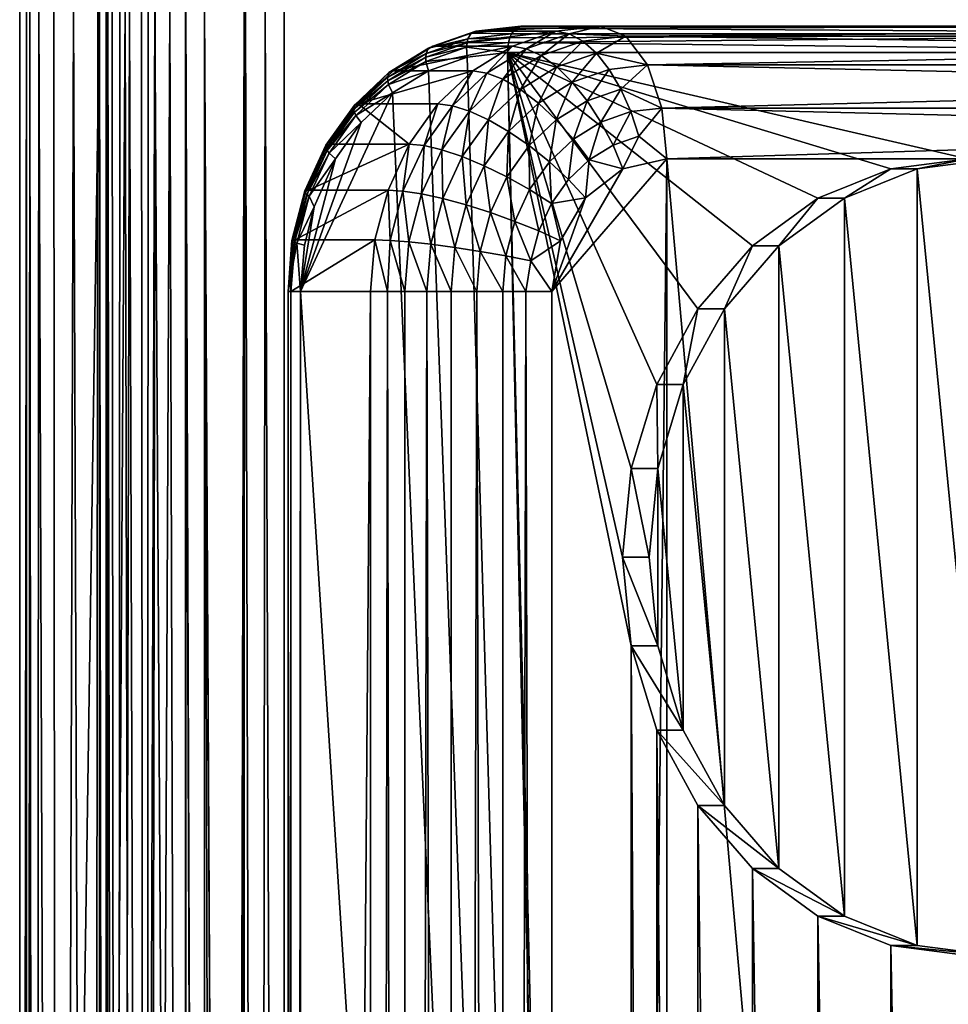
# Model space of a CAD drawing. Header units: metres. Extents: x -900 to 900, y -400 to 400.
# Tile 46 of 243: x -900 to -865, y 163 to 200. Entities that reach past the tile are written whole.
import ezdxf

# ---------------------------------------------------------------- set-up
doc = ezdxf.new("R2010")
doc.units = ezdxf.units.M

msp = doc.modelspace()

# ---------------------------------------------------------------- linework, layer by layer
at = {"layer": 'top'}
for points in [[(-899.307495, 0.734328, -5.947641), (-899.307495, 200.734329, -5.947641), (-899.561035, 0.734328, -35)], [(-899.307495, 200.734329, -5.947641), (-899.561035, 200.734329, -35), (-899.561035, 0.734328, -35)], [(-899.561035, 0.734328, -35), (-896.560913, 200.734329, -35), (-896.560913, 0.734328, -35)], [(-899.561035, 0.734328, -35), (-899.561035, 200.734329, -35), (-896.560913, 200.734329, -35)], [(-899.000977, 0.734328, -4.106106), (-899.183289, 200.734329, -4.784558), (-899.307495, 0.734328, -5.947641)], [(-899.183289, 200.734329, -4.784558), (-899.307495, 200.734329, -5.947641), (-899.307495, 0.734328, -5.947641)], [(-898.835815, 200.734329, -3.667668), (-899.183289, 200.734329, -4.784558), (-899.000977, 0.734328, -4.106106)], [(-898.14325, 0.734328, -2.447921), (-898.835815, 200.734329, -3.667668), (-899.000977, 0.734328, -4.106106)], [(-898.14325, 0.734328, -2.447921), (-898.278259, 200.734329, -2.639419), (-898.835815, 200.734329, -3.667668)], [(-897.531799, 200.734329, -1.738888), (-898.278259, 200.734329, -2.639419), (-898.14325, 0.734328, -2.447921)], [(-896.817444, 0.734328, -1.133617), (-897.531799, 200.734329, -1.738888), (-898.14325, 0.734328, -2.447921)], [(-896.624756, 200.734329, -1.0003), (-897.531799, 200.734329, -1.738888), (-896.817444, 0.734328, -1.133617)], [(-895.591736, 200.734329, -0.451727), (-896.817444, 0.734328, -1.133617), (-895.151855, 0.734328, -0.290434)], [(-895.591736, 200.734329, -0.451727), (-896.624756, 200.734329, -1.0003), (-896.817444, 0.734328, -1.133617)], [(-896.560913, 0.734328, -35), (-896.560913, 200.734329, -35), (-896.307434, 0.734328, -5.959025)], [(-896.560913, 200.734329, -35), (-896.307434, 200.734329, -5.959025), (-896.307434, 0.734328, -5.959025)], [(-895.898926, 0.734328, -4.477523), (-896.307434, 0.734328, -5.959025), (-896.245667, 200.734329, -5.380377)], [(-896.245667, 200.734329, -5.380377), (-896.307434, 0.734328, -5.959025), (-896.307434, 200.734329, -5.959025)], [(-896.072815, 200.734329, -4.82471), (-895.898926, 0.734328, -4.477523), (-896.245667, 200.734329, -5.380377)], [(-896.072815, 200.734329, -4.82471), (-895.79541, 200.734329, -4.313144), (-895.898926, 0.734328, -4.477523)], [(-895.79541, 200.734329, -4.313144), (-895.424011, 200.734329, -3.865118), (-895.898926, 0.734328, -4.477523)], [(-895.898926, 0.734328, -4.477523), (-895.424011, 200.734329, -3.865118), (-894.807495, 0.734328, -3.395593)], [(-894.471802, 200.734329, -0.114015), (-895.591736, 200.734329, -0.451727), (-895.151855, 0.734328, -0.290434)], [(-895.424011, 200.734329, -3.865118), (-894.972778, 200.734329, -3.497662), (-894.807495, 0.734328, -3.395593)], [(-894.471802, 200.734329, -0.114015), (-895.151855, 0.734328, -0.290434), (-893.307678, 0.734328)], [(-894.807495, 0.734328, -3.395593), (-894.972778, 200.734329, -3.497662), (-894.722473, 200.734329, -3.348646)], [(-893.32251, 0.734328, -3), (-894.807495, 0.734328, -3.395593), (-893.901672, 200.734329, -3.056724)], [(-893.901672, 200.734329, -3.056724), (-894.807495, 0.734328, -3.395593), (-894.458801, 200.734329, -3.22474)], [(-894.807495, 0.734328, -3.395593), (-894.722473, 200.734329, -3.348646), (-894.458801, 200.734329, -3.22474)], [(-893.307678, 200.734329), (-894.471802, 200.734329, -0.114015), (-893.307678, 0.734328)], [(-893.32251, 200.734329, -3), (-893.32251, 0.734328, -3), (-893.901672, 200.734329, -3.056724)], [(-892.603882, 200.734329, -3), (-892.603882, 0.734328, -3), (-893.32251, 200.734329, -3)], [(-893.32251, 200.734329, -3), (-892.603882, 0.734328, -3), (-893.32251, 0.734328, -3)], [(-893.307678, 0.734328), (-892.603882, 0.734328), (-893.307678, 200.734329)], [(-892.603882, 0.734328), (-892.603882, 200.734329), (-893.307678, 200.734329)], [(-891.582947, 0.734328, -3.180022), (-892.603882, 200.734329, -3), (-891.111328, 200.734329, -3.399924)], [(-891.582947, 0.734328, -3.180022), (-892.08551, 0.734328, -3.04535), (-892.603882, 200.734329, -3)], [(-892.08551, 0.734328, -3.04535), (-892.603882, 0.734328, -3), (-892.603882, 200.734329, -3)], [(-892.603882, 0.734328), (-891.563354, 0.734328, -0.091617), (-892.603882, 200.734329)], [(-891.563354, 0.734328, -0.091617), (-891.054932, 200.734329, -0.204445), (-892.603882, 200.734329)], [(-891.111328, 0.734328, -3.399924), (-891.582947, 0.734328, -3.180022), (-891.111328, 200.734329, -3.399924)], [(-891.563354, 0.734328, -0.091617), (-890.554504, 0.734328, -0.3623), (-891.054932, 200.734329, -0.204445)], [(-840.806519, 200.543762, -32.443417), (-891.111328, 0.734328, -3.399924), (-891.111328, 200.734329, -3.399924)], [(-890.554504, 0.734328, -0.3623), (-890.311768, 200.734329, -0.456723), (-891.054932, 200.734329, -0.204445)], [(-890.554504, 0.734328, -0.3623), (-889.607849, 0.734328, -0.803848), (-890.311768, 200.734329, -0.456723)], [(-889.607849, 0.734328, -0.803848), (-889.607849, 200.734329, -0.803848), (-890.311768, 200.734329, -0.456723)], [(-889.607849, 200.734329, -0.803848), (-889.607849, 0.734328, -0.803848), (-839.306519, 200.543762, -29.845343)], [(-840.806519, 200.543762, -32.443417), (-840.806519, 0.734328, -32.443417), (-891.111328, 0.734328, -3.399924)], [(-839.306519, 200.543762, -29.845343), (-889.607849, 0.734328, -0.803848), (-839.306519, 0.734328, -29.845343)]]:
    msp.add_3dface(points, dxfattribs=at)
at = {"layer": 'top0'}
for points in [[(-882.380127, 199.807861, -3.549764), (-880.690613, 200, -4.525216), (-882.555176, 199.73262, -3.890604)], [(-880.690613, 200, -4.525216), (-880.881958, 199.923889, -4.856629), (-882.555176, 199.73262, -3.890604)], [(-882.555176, 199.73262, -3.890604), (-880.881958, 199.923889, -4.856629), (-881.044189, 199.707108, -5.137588)], [(-880.690613, 200, -4.525216), (-882.380127, 199.807861, -3.549764), (-877.690613, 200, 0.670937)], [(-882.380127, 199.807861, -3.549764), (-879.376892, 199.808609, 1.644503), (-877.690613, 200, 0.670937)], [(-880.881958, 199.923889, -4.856629), (-846.403137, 199.707108, -25.137589), (-881.044189, 199.707108, -5.137588)], [(-880.690613, 200, -4.525216), (-846.049622, 200, -24.525215), (-880.881958, 199.923889, -4.856629)], [(-846.049622, 200, -24.525215), (-846.403137, 199.707108, -25.137589), (-880.881958, 199.923889, -4.856629)], [(-846.049622, 200, -24.525215), (-880.690613, 200, -4.525216), (-843.049622, 200, -19.329063)], [(-880.690613, 200, -4.525216), (-877.690613, 200, 0.670937), (-843.049622, 200, -19.329063)], [(-877.690613, 200, 0.670937), (-879.376892, 199.808609, 1.644503), (-878.873657, 199.712784, 2.478011)], [(-876.733887, 199.6194, 2.328005), (-877.690613, 200, 0.670937), (-878.873657, 199.712784, 2.478011)], [(-843.049622, 200, -19.329063), (-877.690613, 200, 0.670937), (-842.514099, 199.883957, -18.40159)], [(-877.690613, 200, 0.670937), (-876.733887, 199.6194, 2.328005), (-842.514099, 199.883957, -18.40159)], [(-876.733887, 199.6194, 2.328005), (-842.092957, 199.619446, -17.672091), (-842.514099, 199.883957, -18.40159)], [(-884.26123, 198.968201, -3.280214), (-884.170837, 199.168472, -2.957777), (-882.680847, 199.520035, -4.192664)], [(-882.680847, 199.520035, -4.192664), (-882.717407, 199.37149, -4.31504), (-884.26123, 198.968201, -3.280214)], [(-884.004761, 199.2388, -2.611799), (-882.380127, 199.807861, -3.549764), (-884.170837, 199.168472, -2.957777)], [(-882.380127, 199.807861, -3.549764), (-882.555176, 199.73262, -3.890604), (-884.170837, 199.168472, -2.957777)], [(-884.170837, 199.168472, -2.957777), (-882.555176, 199.73262, -3.890604), (-882.680847, 199.520035, -4.192664)], [(-882.380127, 199.807861, -3.549764), (-884.004761, 199.2388, -2.611799), (-879.376892, 199.808609, 1.644503)], [(-884.004761, 199.2388, -2.611799), (-881.004578, 199.238892, 2.584244), (-879.376892, 199.808609, 1.644503)], [(-882.680847, 199.520035, -4.192664), (-881.106323, 199.555573, -5.245289), (-882.717407, 199.37149, -4.31504)], [(-881.106323, 199.555573, -5.245289), (-881.152527, 199.38269, -5.325319), (-882.717407, 199.37149, -4.31504)], [(-882.555176, 199.73262, -3.890604), (-881.044189, 199.707108, -5.137588), (-882.680847, 199.520035, -4.192664)], [(-882.680847, 199.520035, -4.192664), (-881.044189, 199.707108, -5.137588), (-881.106323, 199.555573, -5.245289)], [(-881.106323, 199.555573, -5.245289), (-846.403137, 199.707108, -25.137589), (-881.152527, 199.38269, -5.325319)], [(-846.403137, 199.707108, -25.137589), (-846.549622, 199, -25.391241), (-881.152527, 199.38269, -5.325319)], [(-846.403137, 199.707108, -25.137589), (-881.106323, 199.555573, -5.245289), (-881.044189, 199.707108, -5.137588)], [(-879.376892, 199.808609, 1.644503), (-881.004578, 199.238892, 2.584244), (-880.486084, 199.14978, 3.408935)], [(-878.873657, 199.712784, 2.478011), (-879.376892, 199.808609, 1.644503), (-880.486084, 199.14978, 3.408935)], [(-880.486084, 199.14978, 3.408935), (-879.921875, 198.887177, 4.168597), (-878.873657, 199.712784, 2.478011)], [(-879.921875, 198.887177, 4.168597), (-878.355774, 199.434021, 3.26439), (-878.873657, 199.712784, 2.478011)], [(-878.873657, 199.712784, 2.478011), (-878.355774, 199.434021, 3.26439), (-876.733887, 199.6194, 2.328005)], [(-878.355774, 199.434021, 3.26439), (-877.845398, 198.980469, 3.968293), (-876.733887, 199.6194, 2.328005)], [(-876.733887, 199.6194, 2.328005), (-877.845398, 198.980469, 3.968293), (-875.922852, 198.535538, 3.732799)], [(-841.660461, 199.157074, -16.923018), (-842.092957, 199.619446, -17.672091), (-876.733887, 199.6194, 2.328005)], [(-875.922852, 198.535538, 3.732799), (-841.660461, 199.157074, -16.923018), (-876.733887, 199.6194, 2.328005)], [(-884.170837, 199.168472, -2.957777), (-885.657288, 198.25061, -2.099582), (-885.502014, 198.314697, -1.747365)], [(-885.657288, 198.25061, -2.099582), (-884.170837, 199.168472, -2.957777), (-884.26123, 198.968201, -3.280214)], [(-884.004761, 199.2388, -2.611799), (-885.502014, 198.314697, -1.747365), (-881.004578, 199.238892, 2.584244)], [(-885.502014, 198.314697, -1.747365), (-882.502686, 198.314148, 3.449198), (-881.004578, 199.238892, 2.584244)], [(-884.004761, 199.2388, -2.611799), (-884.170837, 199.168472, -2.957777), (-885.502014, 198.314697, -1.747365)], [(-882.717407, 199.37149, -4.31504), (-884.273193, 198.828262, -3.416827), (-884.26123, 198.968201, -3.280214)], [(-884.273193, 198.828262, -3.416827), (-882.717407, 199.37149, -4.31504), (-882.734497, 199.201859, -4.411975)], [(-884.273193, 198.828262, -3.416827), (-882.734497, 199.201859, -4.411975), (-884.262085, 198.668472, -3.53002)], [(-882.734497, 199.201859, -4.411975), (-882.708069, 198.827789, -4.515147), (-884.262085, 198.668472, -3.53002)], [(-882.717407, 199.37149, -4.31504), (-881.152527, 199.38269, -5.325319), (-882.734497, 199.201859, -4.411975)], [(-881.152527, 199.38269, -5.325319), (-881.190613, 199, -5.391241), (-882.734497, 199.201859, -4.411975)], [(-882.734497, 199.201859, -4.411975), (-881.190613, 199, -5.391241), (-882.708069, 198.827789, -4.515147)], [(-881.004578, 199.238892, 2.584244), (-882.502686, 198.314148, 3.449198), (-881.969482, 198.23378, 4.26538)], [(-880.486084, 199.14978, 3.408935), (-881.004578, 199.238892, 2.584244), (-881.969482, 198.23378, 4.26538)], [(-881.969482, 198.23378, 4.26538), (-881.362732, 197.997467, 5.000461), (-880.486084, 199.14978, 3.408935)], [(-881.362732, 197.997467, 5.000461), (-879.921875, 198.887177, 4.168597), (-880.486084, 199.14978, 3.408935)], [(-881.152527, 199.38269, -5.325319), (-846.549622, 199, -25.391241), (-881.190613, 199, -5.391241)], [(-879.336243, 198.459915, 4.82903), (-878.355774, 199.434021, 3.26439), (-879.921875, 198.887177, 4.168597)], [(-879.336243, 198.459915, 4.82903), (-877.845398, 198.980469, 3.968293), (-878.355774, 199.434021, 3.26439)], [(-875.922852, 198.535538, 3.732799), (-841.281799, 198.535538, -16.2672), (-841.660461, 199.157074, -16.923018)], [(-885.71521, 198.070389, -2.440764), (-885.657288, 198.25061, -2.099582), (-884.26123, 198.968201, -3.280214)], [(-884.26123, 198.968201, -3.280214), (-884.273193, 198.828262, -3.416827), (-885.71521, 198.070389, -2.440764)], [(-885.71521, 198.070389, -2.440764), (-884.273193, 198.828262, -3.416827), (-885.704468, 197.944458, -2.590476)], [(-885.704468, 197.944458, -2.590476), (-884.273193, 198.828262, -3.416827), (-884.262085, 198.668472, -3.53002)], [(-882.708069, 198.827789, -4.515147), (-884.172241, 198.31546, -3.669813), (-884.262085, 198.668472, -3.53002)], [(-884.172241, 198.31546, -3.669813), (-882.708069, 198.827789, -4.515147), (-876.860474, 0.000004, -7.891241)], [(-876.860474, 0.000004, -7.891241), (-882.708069, 198.827789, -4.515147), (-881.190613, 199, -5.391241)], [(-879.921875, 198.887177, 4.168597), (-881.362732, 197.997467, 5.000461), (-880.707825, 197.612976, 5.620902)], [(-846.549622, 199, -25.391241), (-863.870117, 195, -15.391241), (-881.190613, 199, -5.391241)], [(-863.870117, 195, -15.391241), (-866.760742, 194.623917, -13.722334), (-881.190613, 199, -5.391241)], [(-881.190613, 199, -5.391241), (-866.760742, 194.623917, -13.722334), (-869.506409, 193.514542, -12.137113)], [(-869.506409, 193.514542, -12.137113), (-871.969482, 191.727478, -10.715068), (-881.190613, 199, -5.391241)], [(-871.969482, 191.727478, -10.715068), (-874.026367, 189.352356, -9.527505), (-881.190613, 199, -5.391241)], [(-881.190613, 199, -5.391241), (-874.026367, 189.352356, -9.527505), (-875.574036, 186.508255, -8.633975)], [(-875.574036, 186.508255, -8.633975), (-876.53479, 183.337814, -8.079282), (-881.190613, 199, -5.391241)], [(-876.53479, 183.337814, -8.079282), (-876.860474, 180, -7.891241), (-881.190613, 199, -5.391241)], [(-881.190613, 199, -5.391241), (-876.860474, 180, -7.891241), (-876.53479, 176.662186, -8.079282)], [(-876.53479, 176.662186, -8.079282), (-876.53479, 3.337818, -8.079282), (-881.190613, 199, -5.391241)], [(-876.53479, 3.337818, -8.079282), (-876.860474, 0.000004, -7.891241), (-881.190613, 199, -5.391241)], [(-880.707825, 197.612976, 5.620902), (-879.336243, 198.459915, 4.82903), (-879.921875, 198.887177, 4.168597)], [(-877.845398, 198.980469, 3.968293), (-879.336243, 198.459915, 4.82903), (-878.751648, 197.885803, 5.366003)], [(-877.361938, 198.371033, 4.563678), (-877.845398, 198.980469, 3.968293), (-878.751648, 197.885803, 5.366003)], [(-877.845398, 198.980469, 3.968293), (-877.361938, 198.371033, 4.563678), (-875.922852, 198.535538, 3.732799)], [(-885.66748, 197.800659, -2.718626), (-885.704468, 197.944458, -2.590476), (-884.262085, 198.668472, -3.53002)], [(-884.262085, 198.668472, -3.53002), (-884.172241, 198.31546, -3.669813), (-885.66748, 197.800659, -2.718626)], [(-880.030151, 197.096344, 6.104137), (-879.336243, 198.459915, 4.82903), (-880.707825, 197.612976, 5.620902)], [(-878.751648, 197.885803, 5.366003), (-879.336243, 198.459915, 4.82903), (-880.030151, 197.096344, 6.104137)], [(-878.751648, 197.885803, 5.366003), (-878.189941, 197.186127, 5.759248), (-877.361938, 198.371033, 4.563678)], [(-877.361938, 198.371033, 4.563678), (-878.189941, 197.186127, 5.759248), (-876.923584, 197.628296, 5.028112)], [(-875.922852, 198.535538, 3.732799), (-877.361938, 198.371033, 4.563678), (-876.923584, 197.628296, 5.028112)], [(-876.923584, 197.628296, 5.028112), (-875.38092, 196.913422, 4.671453), (-875.922852, 198.535538, 3.732799)], [(-875.38092, 196.913422, 4.671453), (-840.971069, 197.778259, -15.728931), (-875.922852, 198.535538, 3.732799)], [(-840.971069, 197.778259, -15.728931), (-841.281799, 198.535538, -16.2672), (-875.922852, 198.535538, 3.732799)], [(-886.988525, 196.863968, -1.705608), (-885.71521, 198.070389, -2.440764), (-885.704468, 197.944458, -2.590476)], [(-886.988525, 196.863968, -1.705608), (-886.959045, 197.017242, -1.348008), (-885.71521, 198.070389, -2.440764)], [(-885.657288, 198.25061, -2.099582), (-886.959045, 197.017242, -1.348008), (-886.814331, 197.071075, -0.989682)], [(-886.959045, 197.017242, -1.348008), (-885.657288, 198.25061, -2.099582), (-885.71521, 198.070389, -2.440764)], [(-885.502014, 198.314697, -1.747365), (-886.814331, 197.071075, -0.989682), (-882.502686, 198.314148, 3.449198)], [(-885.502014, 198.314697, -1.747365), (-885.657288, 198.25061, -2.099582), (-886.814331, 197.071075, -0.989682)], [(-886.814331, 197.071075, -0.989682), (-883.814331, 197.071075, 4.20647), (-882.502686, 198.314148, 3.449198)], [(-884.172241, 198.31546, -3.669813), (-885.521484, 197.482742, -2.890805), (-885.66748, 197.800659, -2.718626)], [(-885.521484, 197.482742, -2.890805), (-884.172241, 198.31546, -3.669813), (-876.860474, 0.000004, -7.891241)], [(-882.502686, 198.314148, 3.449198), (-883.814331, 197.071075, 4.20647), (-883.268616, 197.00293, 5.015421)], [(-881.969482, 198.23378, 4.26538), (-882.502686, 198.314148, 3.449198), (-883.268616, 197.00293, 5.015421)], [(-883.268616, 197.00293, 5.015421), (-882.624573, 196.801941, 5.728975), (-881.969482, 198.23378, 4.26538)], [(-882.624573, 196.801941, 5.728975), (-881.362732, 197.997467, 5.000461), (-881.969482, 198.23378, 4.26538)], [(-881.908997, 196.474945, 6.314393), (-881.362732, 197.997467, 5.000461), (-882.624573, 196.801941, 5.728975)], [(-881.362732, 197.997467, 5.000461), (-881.908997, 196.474945, 6.314393), (-880.707825, 197.612976, 5.620902)], [(-886.957886, 196.756866, -1.866791), (-886.988525, 196.863968, -1.705608), (-885.704468, 197.944458, -2.590476)], [(-886.957886, 196.756866, -1.866791), (-885.704468, 197.944458, -2.590476), (-885.66748, 197.800659, -2.718626)], [(-886.898254, 196.634567, -2.008039), (-886.957886, 196.756866, -1.866791), (-885.66748, 197.800659, -2.718626)], [(-885.66748, 197.800659, -2.718626), (-885.521484, 197.482742, -2.890805), (-886.898254, 196.634567, -2.008039)], [(-880.030151, 197.096344, 6.104137), (-879.35498, 196.466705, 6.43189), (-878.751648, 197.885803, 5.366003)], [(-879.35498, 196.466705, 6.43189), (-878.189941, 197.186127, 5.759248), (-878.751648, 197.885803, 5.366003)], [(-876.923584, 197.628296, 5.028112), (-878.189941, 197.186127, 5.759248), (-877.672119, 196.387177, 5.994277)], [(-877.672119, 196.387177, 5.994277), (-876.54657, 196.780182, 5.344429), (-876.923584, 197.628296, 5.028112)], [(-876.54657, 196.780182, 5.344429), (-875.38092, 196.913422, 4.671453), (-876.923584, 197.628296, 5.028112)], [(-840.739868, 196.913315, -15.328508), (-840.971069, 197.778259, -15.728931), (-875.38092, 196.913422, 4.671453)], [(-876.860474, 0.000004, -7.891241), (-888.984863, 190, -0.891241), (-885.521484, 197.482742, -2.890805)], [(-888.984863, 190, -0.891241), (-886.701965, 196.363968, -2.20926), (-885.521484, 197.482742, -2.890805)], [(-885.521484, 197.482742, -2.890805), (-886.701965, 196.363968, -2.20926), (-886.898254, 196.634567, -2.008039)], [(-880.707825, 197.612976, 5.620902), (-881.908997, 196.474945, 6.314393), (-881.14978, 196.035538, 6.750566)], [(-881.14978, 196.035538, 6.750566), (-880.030151, 197.096344, 6.104137), (-880.707825, 197.612976, 5.620902)], [(-888.027161, 195.514099, -0.731329), (-887.891357, 195.55571, -0.367868), (-886.814331, 197.071075, -0.989682)], [(-886.814331, 197.071075, -0.989682), (-886.959045, 197.017242, -1.348008), (-888.027161, 195.514099, -0.731329)], [(-886.959045, 197.017242, -1.348008), (-886.988525, 196.863968, -1.705608), (-888.027161, 195.514099, -0.731329)], [(-886.814331, 197.071075, -0.989682), (-887.891357, 195.55571, -0.367868), (-884.890869, 195.556534, 4.828011)], [(-883.814331, 197.071075, 4.20647), (-886.814331, 197.071075, -0.989682), (-884.890869, 195.556534, 4.828011)], [(-883.814331, 197.071075, 4.20647), (-884.890869, 195.556534, 4.828011), (-884.334534, 195.502853, 5.630842)], [(-883.268616, 197.00293, 5.015421), (-883.814331, 197.071075, 4.20647), (-884.334534, 195.502853, 5.630842)], [(-884.334534, 195.502853, 5.630842), (-883.659912, 195.34491, 6.326733), (-883.268616, 197.00293, 5.015421)], [(-883.659912, 195.34491, 6.326733), (-882.624573, 196.801941, 5.728975), (-883.268616, 197.00293, 5.015421)], [(-880.375305, 195.500015, 7.020962), (-880.030151, 197.096344, 6.104137), (-881.14978, 196.035538, 6.750566)], [(-879.35498, 196.466705, 6.43189), (-880.030151, 197.096344, 6.104137), (-880.375305, 195.500015, 7.020962)], [(-878.189941, 197.186127, 5.759248), (-879.35498, 196.466705, 6.43189), (-878.707642, 195.747742, 6.592135)], [(-878.189941, 197.186127, 5.759248), (-878.707642, 195.747742, 6.592135), (-877.672119, 196.387177, 5.994277)], [(-875.38092, 196.913422, 4.671453), (-876.54657, 196.780182, 5.344429), (-876.245911, 195.858322, 5.499087)], [(-876.245911, 195.858322, 5.499087), (-875.190613, 195, 5.001064), (-875.38092, 196.913422, 4.671453)], [(-840.607605, 196.070953, -15.099431), (-875.38092, 196.913422, 4.671453), (-875.190613, 195, 5.001064)], [(-840.607605, 196.070953, -15.099431), (-840.739868, 196.913315, -15.328508), (-875.38092, 196.913422, 4.671453)], [(-888.027161, 195.514099, -0.731329), (-886.988525, 196.863968, -1.705608), (-888.033325, 195.393646, -1.102399)], [(-886.988525, 196.863968, -1.705608), (-886.957886, 196.756866, -1.866791), (-888.033325, 195.393646, -1.102399)], [(-888.033325, 195.393646, -1.102399), (-886.957886, 196.756866, -1.866791), (-887.986389, 195.309494, -1.272995)], [(-886.957886, 196.756866, -1.866791), (-886.898254, 196.634567, -2.008039), (-887.986389, 195.309494, -1.272995)], [(-887.986389, 195.309494, -1.272995), (-886.898254, 196.634567, -2.008039), (-887.908142, 195.213394, -1.424991)], [(-886.898254, 196.634567, -2.008039), (-886.701965, 196.363968, -2.20926), (-887.908142, 195.213394, -1.424991)], [(-882.624573, 196.801941, 5.728975), (-883.659912, 195.34491, 6.326733), (-882.894531, 195.087967, 6.883413)], [(-882.894531, 195.087967, 6.883413), (-881.908997, 196.474945, 6.314393), (-882.624573, 196.801941, 5.728975)], [(-877.218445, 195.518738, 6.060579), (-876.54657, 196.780182, 5.344429), (-877.672119, 196.387177, 5.994277)], [(-876.54657, 196.780182, 5.344429), (-877.218445, 195.518738, 6.060579), (-876.245911, 195.858322, 5.499087)], [(-888.984863, 190, -0.891241), (-887.670837, 195.00087, -1.649875), (-886.701965, 196.363968, -2.20926)], [(-887.908142, 195.213394, -1.424991), (-886.701965, 196.363968, -2.20926), (-887.670837, 195.00087, -1.649875)], [(-882.068481, 194.742676, 7.280972), (-881.908997, 196.474945, 6.314393), (-882.894531, 195.087967, 6.883413)], [(-881.908997, 196.474945, 6.314393), (-882.068481, 194.742676, 7.280972), (-881.14978, 196.035538, 6.750566)], [(-879.614502, 194.888535, 7.115715), (-879.35498, 196.466705, 6.43189), (-880.375305, 195.500015, 7.020962)], [(-878.707642, 195.747742, 6.592135), (-879.35498, 196.466705, 6.43189), (-879.614502, 194.888535, 7.115715)], [(-877.672119, 196.387177, 5.994277), (-878.707642, 195.747742, 6.592135), (-878.11322, 194.966248, 6.577149)], [(-878.11322, 194.966248, 6.577149), (-877.218445, 195.518738, 6.060579), (-877.672119, 196.387177, 5.994277)], [(-881.14978, 196.035538, 6.750566), (-882.068481, 194.742676, 7.280972), (-881.212463, 194.321869, 7.504306)], [(-881.212463, 194.321869, 7.504306), (-880.375305, 195.500015, 7.020962), (-881.14978, 196.035538, 6.750566)], [(-877.218445, 195.518738, 6.060579), (-876.847656, 194.6194, 5.957772), (-876.245911, 195.858322, 5.499087)], [(-876.847656, 194.6194, 5.957772), (-875.190613, 195, 5.001064), (-876.245911, 195.858322, 5.499087)], [(-840.549622, 195, -14.998937), (-840.607605, 196.070953, -15.099431), (-875.190613, 195, 5.001064)], [(-888.822083, 193.797714, -0.272395), (-888.69165, 193.826843, 0.094182), (-888.027161, 195.514099, -0.731329)], [(-888.822083, 193.797714, -0.272395), (-888.027161, 195.514099, -0.731329), (-888.033325, 195.393646, -1.102399)], [(-884.890869, 195.556534, 4.828011), (-887.891357, 195.55571, -0.367868), (-888.69165, 193.826843, 0.094182)], [(-884.890869, 195.556534, 4.828011), (-888.69165, 193.826843, 0.094182), (-885.691711, 193.826614, 5.29038)], [(-888.69165, 193.826843, 0.094182), (-887.891357, 195.55571, -0.367868), (-888.027161, 195.514099, -0.731329)], [(-884.890869, 195.556534, 4.828011), (-885.691711, 193.826614, 5.29038), (-885.127808, 193.789963, 6.08884)], [(-884.334534, 195.502853, 5.630842), (-884.890869, 195.556534, 4.828011), (-885.127808, 193.789963, 6.08884)], [(-885.127808, 193.789963, 6.08884), (-884.43042, 193.681183, 6.771587), (-884.334534, 195.502853, 5.630842)], [(-884.43042, 193.681183, 6.771587), (-883.659912, 195.34491, 6.326733), (-884.334534, 195.502853, 5.630842)], [(-880.358582, 193.84137, 7.545321), (-880.375305, 195.500015, 7.020962), (-881.212463, 194.321869, 7.504306)], [(-880.375305, 195.500015, 7.020962), (-880.358582, 193.84137, 7.545321), (-879.614502, 194.888535, 7.115715)], [(-878.896729, 194.223862, 7.029541), (-878.707642, 195.747742, 6.592135), (-879.614502, 194.888535, 7.115715)], [(-878.707642, 195.747742, 6.592135), (-878.896729, 194.223862, 7.029541), (-878.11322, 194.966248, 6.577149)], [(-876.847656, 194.6194, 5.957772), (-877.218445, 195.518738, 6.060579), (-878.11322, 194.966248, 6.577149)], [(-888.810852, 193.714752, -0.653489), (-888.822083, 193.797714, -0.272395), (-888.033325, 195.393646, -1.102399)], [(-888.033325, 195.393646, -1.102399), (-887.986389, 195.309494, -1.272995), (-888.810852, 193.714752, -0.653489)], [(-887.986389, 195.309494, -1.272995), (-888.751831, 193.656784, -0.83109), (-888.810852, 193.714752, -0.653489)], [(-888.751831, 193.656784, -0.83109), (-887.986389, 195.309494, -1.272995), (-887.908142, 195.213394, -1.424991)], [(-888.659668, 193.590607, -0.991084), (-888.751831, 193.656784, -0.83109), (-887.908142, 195.213394, -1.424991)], [(-887.908142, 195.213394, -1.424991), (-887.670837, 195.00087, -1.649875), (-888.659668, 193.590607, -0.991084)], [(-884.43042, 193.681183, 6.771587), (-883.627991, 193.504211, 7.30688), (-883.659912, 195.34491, 6.326733)], [(-883.659912, 195.34491, 6.326733), (-883.627991, 193.504211, 7.30688), (-882.894531, 195.087967, 6.883413)], [(-882.894531, 195.087967, 6.883413), (-883.627991, 193.504211, 7.30688), (-882.752136, 193.266418, 7.675702)], [(-882.752136, 193.266418, 7.675702), (-882.068481, 194.742676, 7.280972), (-882.894531, 195.087967, 6.883413)], [(-888.477051, 193.195328, -1.184405), (-887.670837, 195.00087, -1.649875), (-888.984863, 190, -0.891241)], [(-887.670837, 195.00087, -1.649875), (-888.477051, 193.195328, -1.184405), (-888.659668, 193.590607, -0.991084)], [(-882.752136, 193.266418, 7.675702), (-881.83551, 192.976593, 7.864013), (-882.068481, 194.742676, 7.280972)], [(-882.068481, 194.742676, 7.280972), (-881.83551, 192.976593, 7.864013), (-881.212463, 194.321869, 7.504306)], [(-880.358582, 193.84137, 7.545321), (-879.539673, 193.319077, 7.400735), (-879.614502, 194.888535, 7.115715)], [(-879.614502, 194.888535, 7.115715), (-879.539673, 193.319077, 7.400735), (-878.896729, 194.223862, 7.029541)], [(-876.847656, 194.6194, 5.957772), (-879.520752, 190, 7.501064), (-875.190613, 195, 5.001064)], [(-879.520752, 190, 7.501064), (-879.520752, -190, 7.501064), (-875.190613, 195, 5.001064)], [(-875.190613, 195, 5.001064), (-879.520752, -190, 7.501064), (-875.190613, -195, 5.001064)], [(-878.11322, 194.966248, 6.577149), (-878.896729, 194.223862, 7.029541), (-878.252502, 193.535538, 6.768831)], [(-878.252502, 193.535538, 6.768831), (-876.847656, 194.6194, 5.957772), (-878.11322, 194.966248, 6.577149)], [(-840.549622, -195, -14.998937), (-840.549622, 195, -14.998937), (-875.190613, 195, 5.001064)], [(-875.190613, -195, 5.001064), (-840.549622, -195, -14.998937), (-875.190613, 195, 5.001064)], [(-865.760742, 194.623917, -11.990283), (-866.760742, 194.623917, -13.722334), (-863.870117, 195, -15.391241)], [(-862.870117, 195, -13.65919), (-865.760742, 194.623917, -11.990283), (-863.870117, 195, -15.391241)], [(-862.870117, 165, -13.65919), (-865.760742, 194.623917, -11.990283), (-862.870117, 195, -13.65919)], [(-881.212463, 194.321869, 7.504306), (-881.83551, 192.976593, 7.864013), (-880.912354, 192.64566, 7.865035)], [(-880.912354, 192.64566, 7.865035), (-880.358582, 193.84137, 7.545321), (-881.212463, 194.321869, 7.504306)], [(-876.847656, 194.6194, 5.957772), (-878.252502, 193.535538, 6.768831), (-879.520752, 190, 7.501064)], [(-868.506409, 193.514542, -10.405063), (-869.506409, 193.514542, -12.137113), (-866.760742, 194.623917, -13.722334)], [(-865.760742, 194.623917, -11.990283), (-868.506409, 193.514542, -10.405063), (-866.760742, 194.623917, -13.722334)], [(-865.760742, 165.376083, -11.990283), (-868.506409, 193.514542, -10.405063), (-865.760742, 194.623917, -11.990283)], [(-862.870117, 165, -13.65919), (-865.760742, 165.376083, -11.990283), (-865.760742, 194.623917, -11.990283)], [(-878.896729, 194.223862, 7.029541), (-879.539673, 193.319077, 7.400735), (-878.252502, 193.535538, 6.768831)], [(-889.310669, 191.932053, 0.009682), (-889.184448, 191.950912, 0.378711), (-888.822083, 193.797714, -0.272395)], [(-889.310669, 191.932053, 0.009682), (-888.822083, 193.797714, -0.272395), (-888.810852, 193.714752, -0.653489)], [(-889.288757, 191.889847, -0.377574), (-889.310669, 191.932053, 0.009682), (-888.810852, 193.714752, -0.653489)], [(-888.810852, 193.714752, -0.653489), (-888.751831, 193.656784, -0.83109), (-889.288757, 191.889847, -0.377574)], [(-888.751831, 193.656784, -0.83109), (-889.222229, 191.860367, -0.559479), (-889.288757, 191.889847, -0.377574)], [(-889.222229, 191.860367, -0.559479), (-888.751831, 193.656784, -0.83109), (-888.659668, 193.590607, -0.991084)], [(-889.121582, 191.826691, -0.72439), (-889.222229, 191.860367, -0.559479), (-888.659668, 193.590607, -0.991084)], [(-888.69165, 193.826843, 0.094182), (-889.184448, 191.950912, 0.378711), (-885.691711, 193.826614, 5.29038)], [(-889.184448, 191.950912, 0.378711), (-888.69165, 193.826843, 0.094182), (-888.822083, 193.797714, -0.272395)], [(-885.691711, 193.826614, 5.29038), (-889.184448, 191.950912, 0.378711), (-886.18512, 191.947144, 5.575238)], [(-888.659668, 193.590607, -0.991084), (-888.477051, 193.195328, -1.184405), (-889.121582, 191.826691, -0.72439)], [(-885.691711, 193.826614, 5.29038), (-886.18512, 191.947144, 5.575238), (-885.615417, 191.928116, 6.370342)], [(-885.127808, 193.789963, 6.08884), (-885.691711, 193.826614, 5.29038), (-885.615417, 191.928116, 6.370342)], [(-885.615417, 191.928116, 6.370342), (-884.903992, 191.872772, 7.045009), (-885.127808, 193.789963, 6.08884)], [(-884.903992, 191.872772, 7.045009), (-884.43042, 193.681183, 6.771587), (-885.127808, 193.789963, 6.08884)], [(-884.078796, 191.782745, 7.567158), (-884.43042, 193.681183, 6.771587), (-884.903992, 191.872772, 7.045009)], [(-883.627991, 193.504211, 7.30688), (-884.43042, 193.681183, 6.771587), (-884.078796, 191.782745, 7.567158)], [(-880.358582, 193.84137, 7.545321), (-880.912354, 192.64566, 7.865035), (-880.018127, 192.285934, 7.67698)], [(-879.539673, 193.319077, 7.400735), (-880.358582, 193.84137, 7.545321), (-880.018127, 192.285934, 7.67698)], [(-888.477051, 193.195328, -1.184405), (-888.835693, 191.752197, -0.977347), (-889.121582, 191.826691, -0.72439)], [(-888.835693, 191.752197, -0.977347), (-888.477051, 193.195328, -1.184405), (-888.984863, 190, -0.891241)], [(-883.172363, 191.661758, 7.918316), (-883.627991, 193.504211, 7.30688), (-884.078796, 191.782745, 7.567158)], [(-882.752136, 193.266418, 7.675702), (-883.627991, 193.504211, 7.30688), (-883.172363, 191.661758, 7.918316)], [(-882.218445, 191.514313, 8.0851), (-882.752136, 193.266418, 7.675702), (-883.172363, 191.661758, 7.918316)], [(-881.83551, 192.976593, 7.864013), (-882.752136, 193.266418, 7.675702), (-882.218445, 191.514313, 8.0851)], [(-879.539673, 193.319077, 7.400735), (-880.018127, 192.285934, 7.67698), (-879.191101, 191.913422, 7.310762)], [(-878.252502, 193.535538, 6.768831), (-879.539673, 193.319077, 7.400735), (-879.191101, 191.913422, 7.310762)], [(-878.252502, 193.535538, 6.768831), (-879.191101, 191.913422, 7.310762), (-879.520752, 190, 7.501064)], [(-870.969482, 191.727478, -8.983017), (-871.969482, 191.727478, -10.715068), (-869.506409, 193.514542, -12.137113)], [(-868.506409, 193.514542, -10.405063), (-870.969482, 191.727478, -8.983017), (-869.506409, 193.514542, -12.137113)], [(-868.506409, 166.485474, -10.405063), (-870.969482, 191.727478, -8.983017), (-868.506409, 193.514542, -10.405063)], [(-865.760742, 165.376083, -11.990283), (-868.506409, 166.485474, -10.405063), (-868.506409, 193.514542, -10.405063)], [(-881.252747, 191.345963, 8.061543), (-881.83551, 192.976593, 7.864013), (-882.218445, 191.514313, 8.0851)], [(-880.912354, 192.64566, 7.865035), (-881.83551, 192.976593, 7.864013), (-881.252747, 191.345963, 8.061543)], [(-880.312256, 191.162949, 7.846769), (-880.912354, 192.64566, 7.865035), (-881.252747, 191.345963, 8.061543)], [(-880.018127, 192.285934, 7.67698), (-880.912354, 192.64566, 7.865035), (-880.312256, 191.162949, 7.846769)], [(-879.191101, 191.913422, 7.310762), (-880.018127, 192.285934, 7.67698), (-880.312256, 191.162949, 7.846769)], [(-889.450745, 190, -0.284035), (-889.350891, 190, 0.474784), (-889.310669, 191.932053, 0.009682)], [(-889.288757, 191.889847, -0.377574), (-889.450745, 190, -0.284035), (-889.310669, 191.932053, 0.009682)], [(-889.222229, 191.860367, -0.559479), (-889.450745, 190, -0.284035), (-889.288757, 191.889847, -0.377574)], [(-889.450745, 190, -0.284035), (-889.222229, 191.860367, -0.559479), (-889.121582, 191.826691, -0.72439)], [(-888.984863, 190, -0.891241), (-889.450745, 190, -0.284035), (-889.121582, 191.826691, -0.72439)], [(-889.184448, 191.950912, 0.378711), (-889.350891, 190, 0.474784), (-886.18512, 191.947144, 5.575238)], [(-889.350891, 190, 0.474784), (-889.184448, 191.950912, 0.378711), (-889.310669, 191.932053, 0.009682)], [(-886.18512, 191.947144, 5.575238), (-889.350891, 190, 0.474784), (-886.350891, 190, 5.670937)], [(-889.121582, 191.826691, -0.72439), (-888.835693, 191.752197, -0.977347), (-888.984863, 190, -0.891241)], [(-886.18512, 191.947144, 5.575238), (-886.350891, 190, 5.670937), (-885.714905, 190, 6.54039)], [(-885.615417, 191.928116, 6.370342), (-886.18512, 191.947144, 5.575238), (-885.714905, 190, 6.54039)], [(-885.714905, 190, 6.54039), (-885.064636, 190, 7.137631), (-885.615417, 191.928116, 6.370342)], [(-885.064636, 190, 7.137631), (-884.903992, 191.872772, 7.045009), (-885.615417, 191.928116, 6.370342)], [(-885.064636, 190, 7.137631), (-884.23175, 190, 7.655519), (-884.903992, 191.872772, 7.045009)], [(-884.23175, 190, 7.655519), (-884.078796, 191.782745, 7.567158), (-884.903992, 191.872772, 7.045009)], [(-884.23175, 190, 7.655519), (-883.314819, 190, 8.000566), (-884.078796, 191.782745, 7.567158)], [(-883.314819, 190, 8.000566), (-883.172363, 191.661758, 7.918316), (-884.078796, 191.782745, 7.567158)], [(-879.520752, 190, 7.501064), (-879.191101, 191.913422, 7.310762), (-880.312256, 191.162949, 7.846769)], [(-873.026367, 189.352356, -7.795454), (-874.026367, 189.352356, -9.527505), (-871.969482, 191.727478, -10.715068)], [(-870.969482, 191.727478, -8.983017), (-873.026367, 189.352356, -7.795454), (-871.969482, 191.727478, -10.715068)], [(-870.969482, 168.272537, -8.983017), (-873.026367, 189.352356, -7.795454), (-870.969482, 191.727478, -8.983017)], [(-868.506409, 166.485474, -10.405063), (-870.969482, 168.272537, -8.983017), (-870.969482, 191.727478, -8.983017)], [(-883.314819, 190, 8.000566), (-882.348267, 190, 8.160199), (-883.172363, 191.661758, 7.918316)], [(-882.348267, 190, 8.160199), (-882.218445, 191.514313, 8.0851), (-883.172363, 191.661758, 7.918316)], [(-882.348267, 190, 8.160199), (-881.367981, 190, 8.128145), (-882.218445, 191.514313, 8.0851)], [(-881.367981, 190, 8.128145), (-881.252747, 191.345963, 8.061543), (-882.218445, 191.514313, 8.0851)], [(-881.367981, 190, 8.128145), (-880.506226, 190, 7.936047), (-881.252747, 191.345963, 8.061543)], [(-880.506226, 190, 7.936047), (-880.312256, 191.162949, 7.846769), (-881.252747, 191.345963, 8.061543)], [(-880.506226, 190, 7.936047), (-879.520752, 190, 7.501064), (-880.312256, 191.162949, 7.846769)], [(-889.350891, -190, 0.474784), (-889.350891, 190, 0.474784), (-889.476257, -190, 0.105311)], [(-889.350891, 190, 0.474784), (-889.450745, 190, -0.284035), (-889.476257, -190, 0.105311)], [(-889.476257, -190, 0.105311), (-889.450745, 190, -0.284035), (-889.450745, -190, -0.284035)], [(-889.450745, 190, -0.284035), (-889.381714, -190, -0.467504), (-889.450745, -190, -0.284035)], [(-889.381714, -190, -0.467504), (-889.450745, 190, -0.284035), (-889.278198, -190, -0.633977)], [(-889.450745, 190, -0.284035), (-888.984863, 190, -0.891241), (-889.278198, -190, -0.633977)], [(-889.350891, 190, 0.474784), (-889.350891, -190, 0.474784), (-886.350891, 190, 5.670937)], [(-889.350891, -190, 0.474784), (-886.350891, -190, 5.670937), (-886.350891, 190, 5.670937)], [(-889.278198, -190, -0.633977), (-888.984863, 190, -0.891241), (-888.984863, -190, -0.891241)], [(-888.984863, -190, -0.891241), (-888.984863, 190, -0.891241), (-876.860474, 0.000004, -7.891241)], [(-886.350891, 190, 5.670937), (-886.350891, -190, 5.670937), (-885.714905, 190, 6.54039)], [(-886.350891, -190, 5.670937), (-885.064575, -190, 7.137703), (-885.714905, 190, 6.54039)], [(-885.714905, 190, 6.54039), (-885.064575, -190, 7.137703), (-885.064636, 190, 7.137631)], [(-885.064575, -190, 7.137703), (-884.23175, 190, 7.655519), (-885.064636, 190, 7.137631)], [(-885.064575, -190, 7.137703), (-883.314819, -190, 8.000566), (-884.23175, 190, 7.655519)], [(-883.314819, -190, 8.000566), (-883.314819, 190, 8.000566), (-884.23175, 190, 7.655519)], [(-883.314819, 190, 8.000566), (-883.314819, -190, 8.000566), (-882.348267, 190, 8.160199)], [(-883.314819, -190, 8.000566), (-881.368103, -190, 8.128161), (-882.348267, 190, 8.160199)], [(-882.348267, 190, 8.160199), (-881.368103, -190, 8.128161), (-881.367981, 190, 8.128145)], [(-881.368103, -190, 8.128161), (-880.506226, 190, 7.936047), (-881.367981, 190, 8.128145)], [(-881.368103, -190, 8.128161), (-879.520752, -190, 7.501064), (-880.506226, 190, 7.936047)], [(-879.520752, -190, 7.501064), (-879.520752, 190, 7.501064), (-880.506226, 190, 7.936047)], [(-874.574036, 186.508255, -6.901924), (-875.574036, 186.508255, -8.633975), (-874.026367, 189.352356, -9.527505)], [(-873.026367, 189.352356, -7.795454), (-874.574036, 186.508255, -6.901924), (-874.026367, 189.352356, -9.527505)], [(-873.026367, 170.647659, -7.795454), (-874.574036, 186.508255, -6.901924), (-873.026367, 189.352356, -7.795454)], [(-870.969482, 168.272537, -8.983017), (-873.026367, 170.647659, -7.795454), (-873.026367, 189.352356, -7.795454)], [(-875.53479, 183.337814, -6.347231), (-876.53479, 183.337814, -8.079282), (-875.574036, 186.508255, -8.633975)], [(-874.574036, 186.508255, -6.901924), (-875.53479, 183.337814, -6.347231), (-875.574036, 186.508255, -8.633975)], [(-874.574036, 173.491745, -6.901924), (-875.53479, 183.337814, -6.347231), (-874.574036, 186.508255, -6.901924)], [(-873.026367, 170.647659, -7.795454), (-874.574036, 173.491745, -6.901924), (-874.574036, 186.508255, -6.901924)], [(-875.860474, 180, -6.15919), (-876.860474, 180, -7.891241), (-876.53479, 183.337814, -8.079282)], [(-875.53479, 183.337814, -6.347231), (-875.860474, 180, -6.15919), (-876.53479, 183.337814, -8.079282)], [(-875.53479, 176.662186, -6.347231), (-875.860474, 180, -6.15919), (-875.53479, 183.337814, -6.347231)], [(-874.574036, 173.491745, -6.901924), (-875.53479, 176.662186, -6.347231), (-875.53479, 183.337814, -6.347231)], [(-876.53479, 176.662186, -8.079282), (-876.860474, 180, -7.891241), (-875.53479, 176.662186, -6.347231)], [(-876.860474, 180, -7.891241), (-875.860474, 180, -6.15919), (-875.53479, 176.662186, -6.347231)], [(-875.574036, 173.491745, -8.633975), (-875.574036, 6.50826, -8.633975), (-876.53479, 176.662186, -8.079282)], [(-875.574036, 6.50826, -8.633975), (-876.53479, 3.337818, -8.079282), (-876.53479, 176.662186, -8.079282)], [(-875.574036, 173.491745, -8.633975), (-876.53479, 176.662186, -8.079282), (-874.574036, 173.491745, -6.901924)], [(-876.53479, 176.662186, -8.079282), (-875.53479, 176.662186, -6.347231), (-874.574036, 173.491745, -6.901924)], [(-874.026367, 170.647659, -9.527505), (-874.026367, 9.352351, -9.527505), (-875.574036, 173.491745, -8.633975)], [(-874.026367, 9.352351, -9.527505), (-875.574036, 6.50826, -8.633975), (-875.574036, 173.491745, -8.633975)], [(-874.026367, 170.647659, -9.527505), (-875.574036, 173.491745, -8.633975), (-873.026367, 170.647659, -7.795454)], [(-875.574036, 173.491745, -8.633975), (-874.574036, 173.491745, -6.901924), (-873.026367, 170.647659, -7.795454)], [(-871.969482, 168.272537, -10.715068), (-871.969482, 11.727476, -10.715068), (-874.026367, 170.647659, -9.527505)], [(-871.969482, 11.727476, -10.715068), (-874.026367, 9.352351, -9.527505), (-874.026367, 170.647659, -9.527505)], [(-871.969482, 168.272537, -10.715068), (-874.026367, 170.647659, -9.527505), (-870.969482, 168.272537, -8.983017)], [(-874.026367, 170.647659, -9.527505), (-873.026367, 170.647659, -7.795454), (-870.969482, 168.272537, -8.983017)], [(-869.506409, 166.485474, -12.137113), (-869.506409, 13.514537, -12.137113), (-871.969482, 168.272537, -10.715068)], [(-869.506409, 13.514537, -12.137113), (-871.969482, 11.727476, -10.715068), (-871.969482, 168.272537, -10.715068)], [(-869.506409, 166.485474, -12.137113), (-871.969482, 168.272537, -10.715068), (-868.506409, 166.485474, -10.405063)], [(-871.969482, 168.272537, -10.715068), (-870.969482, 168.272537, -8.983017), (-868.506409, 166.485474, -10.405063)], [(-866.760742, 165.376083, -13.722334), (-866.760742, 14.623923, -13.722334), (-869.506409, 166.485474, -12.137113)], [(-866.760742, 14.623923, -13.722334), (-869.506409, 13.514537, -12.137113), (-869.506409, 166.485474, -12.137113)], [(-866.760742, 165.376083, -13.722334), (-869.506409, 166.485474, -12.137113), (-865.760742, 165.376083, -11.990283)], [(-869.506409, 166.485474, -12.137113), (-868.506409, 166.485474, -10.405063), (-865.760742, 165.376083, -11.990283)], [(-863.870117, 165, -15.391241), (-863.870117, 15.000004, -15.391241), (-866.760742, 165.376083, -13.722334)], [(-863.870117, 15.000004, -15.391241), (-866.760742, 14.623923, -13.722334), (-866.760742, 165.376083, -13.722334)], [(-863.870117, 165, -15.391241), (-866.760742, 165.376083, -13.722334), (-862.870117, 165, -13.65919)], [(-866.760742, 165.376083, -13.722334), (-865.760742, 165.376083, -11.990283), (-862.870117, 165, -13.65919)]]:
    msp.add_3dface(points, dxfattribs=at)

doc.saveas('drawing.dxf')
